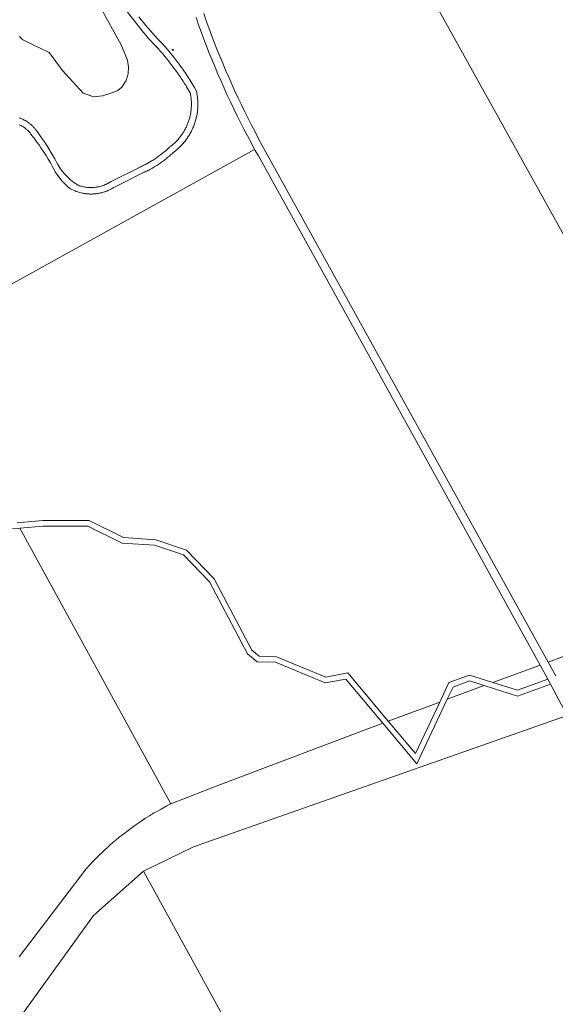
# Model space of a CAD drawing. Header units: metres. Extents: x 138165 to 154469, y 480134 to 494189.
# Tile 120 of 256: x 147306 to 147430, y 483256 to 483485. Entities that reach past the tile are written whole.
import ezdxf

# ---------------------------------------------------------------- set-up
doc = ezdxf.new("R2010")
doc.units = ezdxf.units.M
doc.header["$LTSCALE"] = 0.001
doc.header["$MEASUREMENT"] = 0
doc.layers.add('TOP-L-topo objecten punt', color=7, linetype='Continuous', lineweight=0)
doc.layers.add('TOP-L-topo objecten vlak', color=7, linetype='Continuous', lineweight=0)

# ---------------------------------------------------------------- blocks, each defined once
blk = doc.blocks.new('10')
at = {"layer": 'TOP-L-topo objecten punt', "linetype": 'Continuous', "lineweight": 0}
blk.add_circle((0, 0), 0.0125, dxfattribs=at)

msp = doc.modelspace()

# ---------------------------------------------------------------- linework, layer by layer
at = {"layer": 'TOP-L-topo objecten vlak', "flags": 128}
for points in [[(147479.98, 483348.99), (147392.71, 483506.28)], [(147331.16, 483486.35), (147334.83, 483481.62), (147335.39, 483480.98), (147335.96, 483480.34), (147336.54, 483479.7), (147337.12, 483479.07), (147337.71, 483478.44), (147338.3, 483477.82), (147338.54, 483477.55), (147338.82, 483477.24), (147339.33, 483476.65), (147339.55, 483476.38), (147339.83, 483476.05), (147340.32, 483475.45), (147340.58, 483475.12), (147340.8, 483474.85), (147341.27, 483474.23), (147341.74, 483473.61), (147341.99, 483473.28), (147342.24, 483472.93), (147342.49, 483472.59), (147342.74, 483472.25), (147342.98, 483471.9), (147343.42, 483471.26), (147343.62, 483470.97), (147343.81, 483470.67), (147344.04, 483470.32), (147344.46, 483469.67), (147344.65, 483469.37), (147344.87, 483469.01), (147345.09, 483468.65), (147345.49, 483467.98), (147345.7, 483467.62), (147345.75, 483467.38), (147345.79, 483467.16), (147345.83, 483466.95), (147345.86, 483466.73), (147345.89, 483466.51), (147345.92, 483466.29), (147345.94, 483466.07), (147345.95, 483465.85), (147345.97, 483465.63), (147345.98, 483465.41), (147345.98, 483465.19), (147345.98, 483464.94), (147345.98, 483464.72), (147345.97, 483464.5), (147345.96, 483464.28), (147345.95, 483464.06), (147345.93, 483463.84), (147345.9, 483463.62), (147345.88, 483463.4), (147345.85, 483463.18), (147345.81, 483462.97), (147345.77, 483462.75), (147345.73, 483462.53), (147345.69, 483462.32), (147345.64, 483462.1), (147345.58, 483461.89), (147345.52, 483461.65), (147345.45, 483461.43), (147345.39, 483461.22), (147345.32, 483461.01), (147345.25, 483460.81), (147345.17, 483460.6), (147345.09, 483460.4), (147345.01, 483460.19), (147344.92, 483459.99), (147344.83, 483459.79), (147344.73, 483459.59), (147344.64, 483459.39), (147344.53, 483459.2), (147344.41, 483458.97), (147344.3, 483458.78), (147344.19, 483458.59), (147344.08, 483458.41), (147343.96, 483458.22), (147343.83, 483458.04), (147343.71, 483457.86), (147343.58, 483457.68), (147343.45, 483457.5), (147343.31, 483457.33), (147343.17, 483457.16), (147343.03, 483456.99), (147342.89, 483456.82), (147342.74, 483456.66), (147342.59, 483456.49), (147342.44, 483456.34), (147342.28, 483456.18), (147342.1, 483456.01), (147341.94, 483455.86), (147341.78, 483455.71), (147341.61, 483455.56), (147341.44, 483455.42), (147341.27, 483455.28), (147341.1, 483455.15), (147340.92, 483455.02), (147340.74, 483454.85), (147340.55, 483454.67), (147340.36, 483454.49), (147340.16, 483454.32), (147339.97, 483454.15), (147339.8, 483454), (147339.6, 483453.84), (147339.2, 483453.51), (147338.99, 483453.35), (147338.79, 483453.19), (147338.58, 483453.03), (147338.37, 483452.88), (147338.15, 483452.72), (147337.98, 483452.6), (147337.55, 483452.31), (147337.33, 483452.16), (147337.11, 483452.02), (147336.89, 483451.88), (147336.66, 483451.75), (147336.25, 483451.51), (147335.83, 483451.27), (147335.6, 483451.15), (147335.37, 483451.03), (147335.14, 483450.91), (147334.95, 483450.81), (147334.48, 483450.58), (147334.24, 483450.47), (147327.34, 483447.04), (147327.13, 483446.91), (147326.91, 483446.77), (147326.69, 483446.65), (147326.46, 483446.53), (147326.23, 483446.41), (147325.99, 483446.31), (147325.75, 483446.21), (147325.51, 483446.11), (147325.27, 483446.03), (147325.02, 483445.95), (147324.77, 483445.89), (147324.52, 483445.82), (147324.27, 483445.77), (147324.01, 483445.73), (147323.76, 483445.69), (147323.53, 483445.66), (147323.27, 483445.64), (147323.01, 483445.62), (147322.75, 483445.62), (147322.52, 483445.62), (147322.26, 483445.63), (147322.01, 483445.65), (147321.75, 483445.67), (147321.49, 483445.7), (147321.24, 483445.74), (147320.98, 483445.79), (147320.73, 483445.85), (147320.48, 483445.91), (147320.26, 483445.98), (147320.01, 483446.06), (147319.77, 483446.14), (147319.53, 483446.23), (147318.83, 483446.72), (147318.39, 483447.05), (147317.75, 483447.6), (147317.08, 483448.23), (147316.53, 483448.83), (147316, 483449.46), (147315.44, 483450.23), (147314.95, 483451), (147314.55, 483451.71), (147314.23, 483452.3), (147313.81, 483453.05), (147313.33, 483453.88), (147312.8, 483454.76), (147312.15, 483455.77), (147311.62, 483456.57), (147311.18, 483457.21), (147310.69, 483457.89), (147310.21, 483458.54), (147309.84, 483459.03), (147309.77, 483459.13), (147309.67, 483459.25), (147309.58, 483459.36), (147309.48, 483459.48), (147309.4, 483459.57), (147309.3, 483459.68), (147309.2, 483459.79), (147309.11, 483459.88), (147309.01, 483459.98), (147308.81, 483460.17), (147308.7, 483460.27), (147308.58, 483460.37), (147308.47, 483460.46), (147308.37, 483460.54), (147308.26, 483460.63), (147308.03, 483460.79), (147307.93, 483460.86), (147307.68, 483461.02), (147307.55, 483461.1), (147307.45, 483461.16), (147307.32, 483461.23), (147307.18, 483461.3), (147307.05, 483461.37), (147306.8, 483461.48), (147306.53, 483461.6), (147306.27, 483461.7), (147306.16, 483461.74), (147306.02, 483461.79)], [(147306.06, 483480.72), (147306.86, 483479.94), (147312.93, 483477), (147316.04, 483472.82), (147320.83, 483467.54), (147323.35, 483466.72), (147325.36, 483466.92), (147327.52, 483467.6), (147328.86, 483468.18), (147329.83, 483468.92), (147330.86, 483470.45), (147331.33, 483472.04), (147331.4, 483473.62), (147331.11, 483475.2), (147329.68, 483478.76), (147324.8, 483487.57)], [(147428.85, 483335.42), (147363.29, 483453.88), (147362.43, 483455.42), (147361.59, 483456.97), (147360.76, 483458.53), (147359.94, 483460.09), (147359.14, 483461.66), (147358.35, 483463.24), (147357.58, 483464.83), (147356.82, 483466.42), (147356.07, 483468.02), (147355.34, 483469.62), (147354.63, 483471.24), (147353.93, 483472.86), (147353.24, 483474.48), (147352.57, 483476.11), (147351.91, 483477.75), (147351.27, 483479.4), (147350.64, 483481.04), (147350.03, 483482.7), (147349.43, 483484.36), (147348.85, 483486.03)], [(147305.98, 483460.21), (147306.18, 483460.12), (147306.38, 483460.03), (147306.6, 483459.91), (147306.79, 483459.8), (147306.98, 483459.69), (147307.17, 483459.56), (147307.28, 483459.48), (147307.37, 483459.42), (147307.54, 483459.28), (147307.71, 483459.14), (147307.88, 483458.99), (147308.04, 483458.83), (147308.19, 483458.67), (147308.36, 483458.49), (147308.5, 483458.32), (147308.63, 483458.14), (147308.7, 483458.05), (147309.63, 483456.85), (147310.11, 483456.19), (147310.6, 483455.51), (147311.04, 483454.87), (147311.57, 483454.07), (147312.22, 483453.06), (147312.75, 483452.18), (147313.23, 483451.36), (147313.66, 483450.61), (147313.98, 483450.02), (147314.37, 483449.31), (147314.86, 483448.53), (147315.42, 483447.77), (147315.95, 483447.13), (147316.5, 483446.54), (147317.17, 483445.9), (147317.82, 483445.35), (147318.96, 483444.85), (147319.22, 483444.74), (147319.38, 483444.69), (147319.51, 483444.64), (147319.81, 483444.54), (147320.1, 483444.46), (147320.4, 483444.38), (147320.68, 483444.32), (147320.84, 483444.29), (147320.98, 483444.27), (147321.28, 483444.22), (147321.45, 483444.19), (147321.59, 483444.18), (147321.73, 483444.16), (147321.9, 483444.15), (147322.18, 483444.13), (147322.35, 483444.12), (147322.49, 483444.12), (147322.77, 483444.12), (147322.91, 483444.12), (147323.08, 483444.13), (147323.24, 483444.13), (147323.38, 483444.14), (147323.69, 483444.17), (147323.86, 483444.19), (147324, 483444.21), (147324.3, 483444.25), (147324.58, 483444.3), (147324.74, 483444.34), (147324.88, 483444.37), (147325.15, 483444.43), (147325.31, 483444.48), (147325.58, 483444.56), (147325.74, 483444.61), (147325.9, 483444.66), (147326.04, 483444.71), (147326.19, 483444.77), (147326.32, 483444.82), (147326.58, 483444.93), (147326.74, 483444.99), (147326.99, 483445.11), (147327.29, 483445.27), (147327.41, 483445.33), (147327.66, 483445.47), (147327.8, 483445.56), (147327.92, 483445.63), (147328.09, 483445.74), (147334.86, 483449.11), (147335.1, 483449.22), (147335.35, 483449.34), (147335.59, 483449.45), (147335.83, 483449.57), (147336.07, 483449.7), (147336.31, 483449.82), (147336.78, 483450.08), (147337.01, 483450.21), (147337.24, 483450.35), (147337.48, 483450.49), (147337.93, 483450.77), (147338.38, 483451.06), (147338.61, 483451.21), (147339.05, 483451.52), (147339.27, 483451.68), (147339.48, 483451.84), (147339.7, 483452), (147339.91, 483452.16), (147340.12, 483452.33), (147340.33, 483452.5), (147340.54, 483452.67), (147340.75, 483452.84), (147340.95, 483453.02), (147341.15, 483453.19), (147341.36, 483453.37), (147341.55, 483453.55), (147341.75, 483453.74), (147341.89, 483453.87), (147342.02, 483453.97), (147342.2, 483454.11), (147342.41, 483454.28), (147342.61, 483454.45), (147342.79, 483454.6), (147342.99, 483454.78), (147343.16, 483454.94), (147343.35, 483455.13), (147343.52, 483455.29), (147343.7, 483455.48), (147343.88, 483455.68), (147344.04, 483455.85), (147344.21, 483456.06), (147344.36, 483456.23), (147344.51, 483456.42), (147344.67, 483456.63), (147344.83, 483456.84), (147344.96, 483457.03), (147345.1, 483457.22), (147345.24, 483457.45), (147345.39, 483457.67), (147345.52, 483457.9), (147345.64, 483458.1), (147345.77, 483458.33), (147345.9, 483458.57), (147346.01, 483458.78), (147346.11, 483458.99), (147346.22, 483459.23), (147346.33, 483459.47), (147346.43, 483459.72), (147346.52, 483459.93), (147346.62, 483460.18), (147346.71, 483460.43), (147346.79, 483460.68), (147346.87, 483460.94), (147346.94, 483461.16), (147347.01, 483461.42), (147347.07, 483461.65), (147347.12, 483461.87), (147347.18, 483462.13), (147347.23, 483462.39), (147347.28, 483462.66), (147347.33, 483462.92), (147347.36, 483463.15), (147347.39, 483463.41), (147347.42, 483463.65), (147347.44, 483463.88), (147347.46, 483464.15), (147347.47, 483464.41), (147347.48, 483464.68), (147347.48, 483464.95), (147347.48, 483465.18), (147347.48, 483465.41), (147347.47, 483465.68), (147347.45, 483465.91), (147347.43, 483466.18), (147347.41, 483466.41), (147347.38, 483466.67), (147347.35, 483466.91), (147347.31, 483467.17), (147347.27, 483467.4), (147347.23, 483467.66), (147347.17, 483467.92), (147347.12, 483468.17), (147346.72, 483468.85), (147346.5, 483469.22), (147346.1, 483469.89), (147345.87, 483470.25), (147345.64, 483470.61), (147345.41, 483470.97), (147345.17, 483471.33), (147344.74, 483471.98), (147344.5, 483472.34), (147344.26, 483472.69), (147344.01, 483473.04), (147343.8, 483473.33), (147343.56, 483473.68), (147343.3, 483474.03), (147343.05, 483474.37), (147342.58, 483475), (147342.32, 483475.34), (147341.83, 483475.96), (147340.85, 483477.26), (147339.89, 483478.29), (147339.68, 483478.53), (147339.42, 483478.82), (147338.79, 483479.48), (147338.21, 483480.1), (147337.63, 483480.73), (147337.06, 483481.36), (147336.5, 483481.99), (147335.94, 483482.64), (147335.38, 483483.28), (147334.83, 483483.94), (147334.29, 483484.59), (147333.76, 483485.26)], [(147347.08, 483485.1), (147347.66, 483483.44), (147348.26, 483481.78), (147348.87, 483480.12), (147349.49, 483478.47), (147350.14, 483476.83), (147350.79, 483475.19), (147351.46, 483473.56), (147352.15, 483471.93), (147352.85, 483470.32), (147353.57, 483468.7), (147354.3, 483467.1), (147355.04, 483465.5), (147355.8, 483463.9), (147356.58, 483462.32), (147357.36, 483460.74), (147358.17, 483459.17), (147358.98, 483457.6), (147359.82, 483456.05), (147360.66, 483454.5)], [(147360.66, 483454.5), (147304.07, 483423.1), (147287.61, 483452.69)], [(147360.66, 483454.5), (147361.52, 483452.96), (147426.96, 483334.72)], [(147391.7, 483321.69), (147382.31, 483332.89), (147377.16, 483331.92), (147365.77, 483336.66), (147361.71, 483336.76), (147360.02, 483338.18), (147351.27, 483354.78), (147344.82, 483361.43), (147337.68, 483363.82), (147330.24, 483364.32), (147322.24, 483368.28), (147311.45, 483368.31), (147305.49, 483367.74)], [(147306.17, 483366.5), (147311.51, 483367.01), (147321.93, 483366.98), (147329.89, 483363.03), (147337.43, 483362.53), (147344.11, 483360.3), (147350.2, 483354.01), (147358.99, 483337.34), (147361.22, 483335.48), (147365.5, 483335.37), (147377.01, 483330.58), (147381.8, 483331.47), (147390.41, 483321.2)], [(147304.4, 483366.33), (147306.17, 483366.5)], [(147306.17, 483366.5), (147341.18, 483302.46)], [(147428.85, 483335.42), (147432.13, 483336.63), (147433.78, 483336.86), (147436.6, 483337.16), (147438.45, 483337.3), (147439.02, 483337.33), (147440.77, 483337.39), (147443.1, 483337.4), (147445.06, 483337.35), (147445.94, 483337.31), (147448.38, 483337.13), (147450.98, 483336.83), (147452.83, 483336.56), (147455.13, 483336.15), (147457.31, 483335.68), (147459.6, 483335.1), (147461.48, 483334.56), (147462.35, 483334.28)], [(147430.64, 483332.18), (147428.85, 483335.42)], [(147415.97, 483330.66), (147426.96, 483334.72)], [(147426.96, 483334.72), (147428.72, 483331.42)], [(147415.97, 483330.66), (147410.53, 483332.39), (147405.79, 483330.63), (147403.67, 483326.12)], [(147405.4, 483326.76), (147406.73, 483329.6), (147410.57, 483331.02), (147413.99, 483329.93)], [(147428.72, 483331.42), (147421.7, 483328.85), (147415.97, 483330.66)], [(147428.72, 483331.42), (147429.34, 483330.27)], [(147413.99, 483329.93), (147405.4, 483326.76)], [(147413.99, 483329.93), (147421.73, 483327.48), (147429.34, 483330.27)], [(147429.34, 483330.27), (147433.23, 483323.03)], [(147390.41, 483321.2), (147398.34, 483311.74), (147405.4, 483326.76)], [(147391.7, 483321.69), (147394.02, 483322.56), (147403.67, 483326.12)], [(147403.67, 483326.12), (147398.03, 483314.14), (147391.7, 483321.69)], [(147433.23, 483323.03), (147346.5, 483292.49), (147334.82, 483286.82)], [(147390.41, 483321.2), (147352.7, 483306.98), (147341.18, 483302.46)], [(147341.18, 483302.46), (147340.27, 483302), (147338.92, 483301.27), (147337.76, 483300.61), (147337.21, 483300.29), (147336.26, 483299.71), (147335.19, 483299.04), (147333.98, 483298.24), (147332.85, 483297.47), (147331.9, 483296.78), (147331.26, 483296.31), (147330.26, 483295.54), (147329.21, 483294.71), (147328.44, 483294.08), (147327.28, 483293.08), (147326.47, 483292.37), (147326.04, 483291.97), (147325.08, 483291.06), (147324.47, 483290.48), (147323.89, 483289.9), (147323.32, 483289.31), (147322.38, 483288.33), (147321.54, 483287.41), (147306.02, 483266.96)], [(147287.74, 483227.39), (147323.22, 483276.54), (147334.82, 483286.82)], [(147334.82, 483286.82), (147471.59, 483037.55)]]:
    msp.add_lwpolyline(points, dxfattribs=at)

# ---------------------------------------------------------------- block references
at = {"layer": 'TOP-L-topo objecten punt', "xscale": 10, "yscale": 10, "zscale": 10}
msp.add_blockref('10', (147341.63, 483477.62), dxfattribs=at)

doc.saveas('drawing.dxf')
